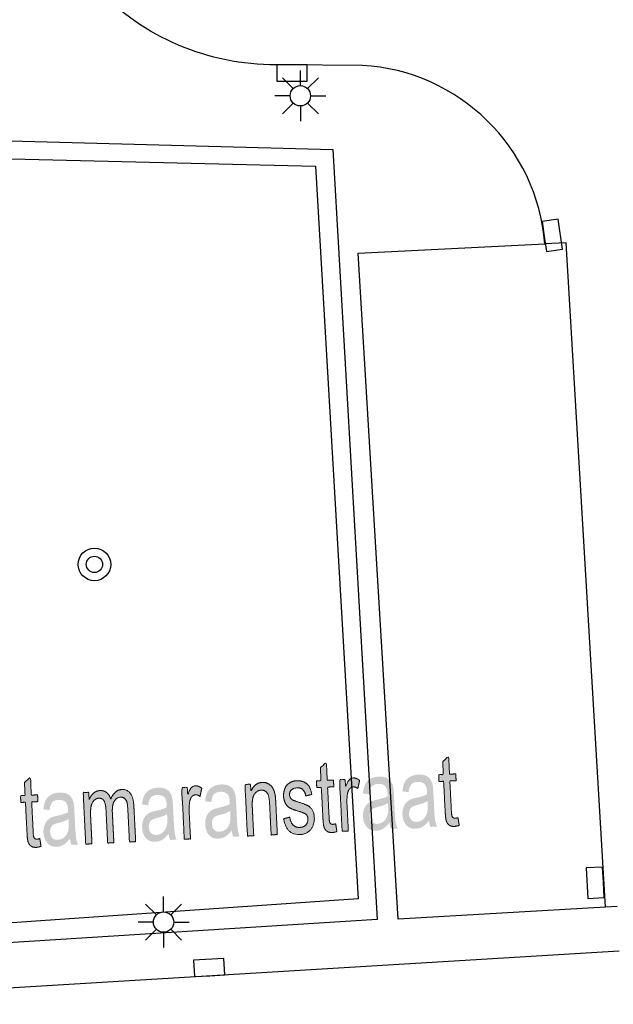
# Model space of a CAD drawing. Header units: metres. Extents: x 134521 to 134907, y 396000 to 396359.
# Tile 92 of 135: x 134776 to 134790, y 396185 to 396209. Entities that reach past the tile are written whole.
import ezdxf

# ---------------------------------------------------------------- set-up
doc = ezdxf.new("R2010")
doc.units = ezdxf.units.M
doc.header["$MEASUREMENT"] = 0

msp = doc.modelspace()

# ---------------------------------------------------------------- hatches: boundary and pattern name
at = {"linetype": 'Continuous', "lineweight": 0, "extrusion": (0, 0, -1)}
h = msp.add_hatch(color=251, dxfattribs=at)
edge = h.paths.add_edge_path()
edge.add_line((-134783.587, 396189.362), (-134783.618, 396189.173))
edge.add_spline(control_points=[(-134783.618, 396189.173), (-134783.555, 396189.151), (-134783.504, 396189.148), (-134783.42, 396189.144), (-134783.373, 396189.179), (-134783.325, 396189.214), (-134783.303, 396189.273), (-134783.281, 396189.332), (-134783.272, 396189.526)], knot_values=[0, 0, 0, 0.25, 0.25, 0.5, 0.5, 0.75, 0.75, 1, 1, 1], degree=2, periodic=0)
edge.add_line((-134783.272, 396189.526), (-134783.235, 396190.255))
edge.add_line((-134783.235, 396190.255), (-134783.122, 396190.25))
edge.add_line((-134783.122, 396190.25), (-134783.113, 396190.416))
edge.add_line((-134783.113, 396190.416), (-134783.227, 396190.422))
edge.add_line((-134783.227, 396190.422), (-134783.211, 396190.735))
edge.add_line((-134783.211, 396190.735), (-134783.358, 396190.872))
edge.add_line((-134783.358, 396190.872), (-134783.38, 396190.43))
edge.add_line((-134783.38, 396190.43), (-134783.533, 396190.437))
edge.add_line((-134783.533, 396190.437), (-134783.541, 396190.271))
edge.add_line((-134783.541, 396190.271), (-134783.388, 396190.263))
edge.add_line((-134783.388, 396190.263), (-134783.425, 396189.521))
edge.add_spline(control_points=[(-134783.425, 396189.521), (-134783.43, 396189.429), (-134783.439, 396189.403), (-134783.449, 396189.377), (-134783.468, 396189.362), (-134783.487, 396189.348), (-134783.521, 396189.349), (-134783.546, 396189.351), (-134783.587, 396189.362)], knot_values=[0, 0, 0, 0.25, 0.25, 0.5, 0.5, 0.75, 0.75, 1, 1, 1], degree=2, periodic=0)
h = msp.add_hatch(color=251, dxfattribs=at)
edge = h.paths.add_edge_path()
edge.add_line((-134786.591, 396189.512), (-134786.622, 396189.323))
edge.add_spline(control_points=[(-134786.622, 396189.323), (-134786.559, 396189.301), (-134786.508, 396189.299), (-134786.424, 396189.294), (-134786.377, 396189.329), (-134786.329, 396189.364), (-134786.307, 396189.423), (-134786.285, 396189.483), (-134786.276, 396189.676)], knot_values=[0, 0, 0, 0.25, 0.25, 0.5, 0.5, 0.75, 0.75, 1, 1, 1], degree=2, periodic=0)
edge.add_line((-134786.276, 396189.676), (-134786.239, 396190.406))
edge.add_line((-134786.239, 396190.406), (-134786.126, 396190.4))
edge.add_line((-134786.126, 396190.4), (-134786.118, 396190.567))
edge.add_line((-134786.118, 396190.567), (-134786.231, 396190.572))
edge.add_line((-134786.231, 396190.572), (-134786.215, 396190.886))
edge.add_line((-134786.215, 396190.886), (-134786.362, 396191.022))
edge.add_line((-134786.362, 396191.022), (-134786.384, 396190.58))
edge.add_line((-134786.384, 396190.58), (-134786.537, 396190.588))
edge.add_line((-134786.537, 396190.588), (-134786.546, 396190.421))
edge.add_line((-134786.546, 396190.421), (-134786.392, 396190.413))
edge.add_line((-134786.392, 396190.413), (-134786.429, 396189.671))
edge.add_spline(control_points=[(-134786.429, 396189.671), (-134786.434, 396189.579), (-134786.443, 396189.553), (-134786.453, 396189.527), (-134786.472, 396189.513), (-134786.491, 396189.498), (-134786.525, 396189.5), (-134786.55, 396189.501), (-134786.591, 396189.512)], knot_values=[0, 0, 0, 0.25, 0.25, 0.5, 0.5, 0.75, 0.75, 1, 1, 1], degree=2, periodic=0)
h = msp.add_hatch(color=251, dxfattribs=at)
edge = h.paths.add_edge_path()
edge.add_spline(control_points=[(-134785.879, 396189.441), (-134785.799, 396189.336), (-134785.722, 396189.29), (-134785.645, 396189.245), (-134785.555, 396189.24), (-134785.406, 396189.233), (-134785.321, 396189.331), (-134785.236, 396189.428), (-134785.228, 396189.587), (-134785.223, 396189.68), (-134785.25, 396189.758), (-134785.276, 396189.836), (-134785.323, 396189.885), (-134785.369, 396189.934), (-134785.429, 396189.961), (-134785.474, 396189.98), (-134785.564, 396190), (-134785.748, 396190.04), (-134785.834, 396190.088), (-134785.832, 396190.132), (-134785.832, 396190.144), (-134785.825, 396190.275), (-134785.779, 396190.327), (-134785.717, 396190.397), (-134785.601, 396190.391), (-134785.493, 396190.386), (-134785.444, 396190.33), (-134785.396, 396190.274), (-134785.378, 396190.138)], knot_values=[0, 0, 0, 0.071429, 0.071429, 0.142857, 0.142857, 0.214286, 0.214286, 0.285714, 0.285714, 0.357143, 0.357143, 0.428571, 0.428571, 0.5, 0.5, 0.571429, 0.571429, 0.642857, 0.642857, 0.714286, 0.714286, 0.785714, 0.785714, 0.857143, 0.857143, 0.928571, 0.928571, 1, 1, 1], degree=2, periodic=0)
edge.add_line((-134785.378, 396190.138), (-134785.226, 396190.159))
edge.add_spline(control_points=[(-134785.226, 396190.159), (-134785.24, 396190.295), (-134785.282, 396190.38), (-134785.325, 396190.465), (-134785.411, 396190.514), (-134785.498, 396190.564), (-134785.614, 396190.569), (-134785.73, 396190.575), (-134785.804, 396190.541), (-134785.878, 396190.506), (-134785.915, 396190.45), (-134785.952, 396190.394), (-134785.97, 396190.306), (-134785.981, 396190.252), (-134785.988, 396190.109)], knot_values=[0, 0, 0, 0.142857, 0.142857, 0.285714, 0.285714, 0.428571, 0.428571, 0.571429, 0.571429, 0.714286, 0.714286, 0.857143, 0.857143, 1, 1, 1], degree=2, periodic=0)
edge.add_line((-134785.988, 396190.109), (-134786.002, 396189.823))
edge.add_spline(control_points=[(-134786.002, 396189.823), (-134786.017, 396189.524), (-134786.031, 396189.445), (-134786.045, 396189.366), (-134786.077, 396189.294)], knot_values=[0, 0, 0, 0.5, 0.5, 1, 1, 1], degree=2, periodic=0)
edge.add_line((-134786.077, 396189.294), (-134785.917, 396189.286))
edge.add_spline(control_points=[(-134785.917, 396189.286), (-134785.89, 396189.352), (-134785.879, 396189.441)], knot_values=[0, 0, 0, 1, 1, 1], degree=2, periodic=0)
edge = h.paths.add_edge_path(flags=16)
edge.add_spline(control_points=[(-134785.843, 396189.92), (-134785.762, 396189.868), (-134785.596, 396189.826), (-134785.503, 396189.802), (-134785.465, 396189.777), (-134785.427, 396189.751), (-134785.407, 396189.704), (-134785.388, 396189.657), (-134785.391, 396189.601), (-134785.396, 396189.515), (-134785.445, 396189.46), (-134785.494, 396189.406), (-134785.583, 396189.41), (-134785.672, 396189.414), (-134785.738, 396189.472), (-134785.804, 396189.53), (-134785.832, 396189.625), (-134785.853, 396189.699), (-134785.846, 396189.841)], knot_values=[0, 0, 0, 0.111111, 0.111111, 0.222222, 0.222222, 0.333333, 0.333333, 0.444444, 0.444444, 0.555556, 0.555556, 0.666667, 0.666667, 0.777778, 0.777778, 0.888889, 0.888889, 1, 1, 1], degree=2, periodic=0)
edge.add_line((-134785.846, 396189.841), (-134785.843, 396189.92))
h = msp.add_hatch(color=251, dxfattribs=at)
edge = h.paths.add_edge_path()
edge.add_line((-134776.318, 396188.998), (-134776.349, 396188.809))
edge.add_spline(control_points=[(-134776.349, 396188.809), (-134776.286, 396188.787), (-134776.235, 396188.784), (-134776.151, 396188.78), (-134776.104, 396188.815), (-134776.056, 396188.85), (-134776.034, 396188.909), (-134776.012, 396188.968), (-134776.003, 396189.162)], knot_values=[0, 0, 0, 0.25, 0.25, 0.5, 0.5, 0.75, 0.75, 1, 1, 1], degree=2, periodic=0)
edge.add_line((-134776.003, 396189.162), (-134775.966, 396189.892))
edge.add_line((-134775.966, 396189.892), (-134775.853, 396189.886))
edge.add_line((-134775.853, 396189.886), (-134775.845, 396190.052))
edge.add_line((-134775.845, 396190.052), (-134775.958, 396190.058))
edge.add_line((-134775.958, 396190.058), (-134775.942, 396190.372))
edge.add_line((-134775.942, 396190.372), (-134776.089, 396190.508))
edge.add_line((-134776.089, 396190.508), (-134776.111, 396190.066))
edge.add_line((-134776.111, 396190.066), (-134776.264, 396190.073))
edge.add_line((-134776.264, 396190.073), (-134776.273, 396189.907))
edge.add_line((-134776.273, 396189.907), (-134776.119, 396189.899))
edge.add_line((-134776.119, 396189.899), (-134776.156, 396189.157))
edge.add_spline(control_points=[(-134776.156, 396189.157), (-134776.161, 396189.065), (-134776.17, 396189.039), (-134776.18, 396189.013), (-134776.199, 396188.999), (-134776.218, 396188.984), (-134776.252, 396188.986), (-134776.277, 396188.987), (-134776.318, 396188.998)], knot_values=[0, 0, 0, 0.25, 0.25, 0.5, 0.5, 0.75, 0.75, 1, 1, 1], degree=2, periodic=0)
h = msp.add_hatch(color=251, dxfattribs=at)
edge = h.paths.add_edge_path()
edge.add_spline(control_points=[(-134781.033, 396189.198), (-134780.952, 396189.093), (-134780.876, 396189.048), (-134780.799, 396189.002), (-134780.709, 396188.998), (-134780.56, 396188.99), (-134780.475, 396189.088), (-134780.39, 396189.186), (-134780.382, 396189.344), (-134780.377, 396189.437), (-134780.403, 396189.516), (-134780.43, 396189.594), (-134780.476, 396189.643), (-134780.523, 396189.692), (-134780.583, 396189.719), (-134780.627, 396189.737), (-134780.718, 396189.758), (-134780.902, 396189.798), (-134780.987, 396189.845), (-134780.986, 396189.889), (-134780.985, 396189.901), (-134780.979, 396190.033), (-134780.933, 396190.084), (-134780.87, 396190.154), (-134780.755, 396190.149), (-134780.647, 396190.143), (-134780.598, 396190.087), (-134780.549, 396190.032), (-134780.531, 396189.896)], knot_values=[0, 0, 0, 0.071429, 0.071429, 0.142857, 0.142857, 0.214286, 0.214286, 0.285714, 0.285714, 0.357143, 0.357143, 0.428571, 0.428571, 0.5, 0.5, 0.571429, 0.571429, 0.642857, 0.642857, 0.714286, 0.714286, 0.785714, 0.785714, 0.857143, 0.857143, 0.928571, 0.928571, 1, 1, 1], degree=2, periodic=0)
edge.add_line((-134780.531, 396189.896), (-134780.38, 396189.916))
edge.add_spline(control_points=[(-134780.38, 396189.916), (-134780.393, 396190.052), (-134780.436, 396190.137), (-134780.479, 396190.223), (-134780.565, 396190.272), (-134780.651, 396190.321), (-134780.768, 396190.327), (-134780.884, 396190.333), (-134780.958, 396190.298), (-134781.032, 396190.264), (-134781.069, 396190.207), (-134781.106, 396190.151), (-134781.124, 396190.064), (-134781.134, 396190.009), (-134781.142, 396189.866)], knot_values=[0, 0, 0, 0.142857, 0.142857, 0.285714, 0.285714, 0.428571, 0.428571, 0.571429, 0.571429, 0.714286, 0.714286, 0.857143, 0.857143, 1, 1, 1], degree=2, periodic=0)
edge.add_line((-134781.142, 396189.866), (-134781.156, 396189.58))
edge.add_spline(control_points=[(-134781.156, 396189.58), (-134781.171, 396189.281), (-134781.185, 396189.202), (-134781.198, 396189.123), (-134781.231, 396189.052)], knot_values=[0, 0, 0, 0.5, 0.5, 1, 1, 1], degree=2, periodic=0)
edge.add_line((-134781.231, 396189.052), (-134781.071, 396189.044))
edge.add_spline(control_points=[(-134781.071, 396189.044), (-134781.044, 396189.109), (-134781.033, 396189.198)], knot_values=[0, 0, 0, 1, 1, 1], degree=2, periodic=0)
edge = h.paths.add_edge_path(flags=16)
edge.add_spline(control_points=[(-134780.996, 396189.677), (-134780.915, 396189.625), (-134780.75, 396189.584), (-134780.656, 396189.56), (-134780.618, 396189.534), (-134780.58, 396189.508), (-134780.561, 396189.461), (-134780.542, 396189.414), (-134780.545, 396189.358), (-134780.549, 396189.273), (-134780.599, 396189.218), (-134780.648, 396189.163), (-134780.737, 396189.167), (-134780.826, 396189.172), (-134780.892, 396189.23), (-134780.958, 396189.287), (-134780.986, 396189.383), (-134781.007, 396189.457), (-134781, 396189.599)], knot_values=[0, 0, 0, 0.111111, 0.111111, 0.222222, 0.222222, 0.333333, 0.333333, 0.444444, 0.444444, 0.555556, 0.555556, 0.666667, 0.666667, 0.777778, 0.777778, 0.888889, 0.888889, 1, 1, 1], degree=2, periodic=0)
edge.add_line((-134781, 396189.599), (-134780.996, 396189.677))
h = msp.add_hatch(color=251, dxfattribs=at)
edge = h.paths.add_edge_path()
edge.add_line((-134781.42, 396189.061), (-134781.357, 396190.328))
edge.add_line((-134781.357, 396190.328), (-134781.495, 396190.335))
edge.add_line((-134781.495, 396190.335), (-134781.504, 396190.155))
edge.add_spline(control_points=[(-134781.504, 396190.155), (-134781.593, 396190.368), (-134781.781, 396190.378), (-134781.863, 396190.382), (-134781.933, 396190.344), (-134782.004, 396190.306), (-134782.041, 396190.241), (-134782.079, 396190.176), (-134782.097, 396190.085), (-134782.109, 396190.026), (-134782.116, 396189.877)], knot_values=[0, 0, 0, 0.2, 0.2, 0.4, 0.4, 0.6, 0.6, 0.8, 0.8, 1, 1, 1], degree=2, periodic=0)
edge.add_line((-134782.116, 396189.877), (-134782.155, 396189.098))
edge.add_line((-134782.155, 396189.098), (-134782.002, 396189.09))
edge.add_line((-134782.002, 396189.09), (-134781.963, 396189.86))
edge.add_spline(control_points=[(-134781.963, 396189.86), (-134781.957, 396189.991), (-134781.936, 396190.056), (-134781.914, 396190.12), (-134781.867, 396190.156), (-134781.819, 396190.193), (-134781.758, 396190.189), (-134781.66, 396190.185), (-134781.593, 396190.094), (-134781.527, 396190.003), (-134781.539, 396189.76)], knot_values=[0, 0, 0, 0.2, 0.2, 0.4, 0.4, 0.6, 0.6, 0.8, 0.8, 1, 1, 1], degree=2, periodic=0)
edge.add_line((-134781.539, 396189.76), (-134781.574, 396189.069))
edge.add_line((-134781.574, 396189.069), (-134781.42, 396189.061))
h = msp.add_hatch(color=251, dxfattribs=at)
edge = h.paths.add_edge_path()
edge.add_line((-134782.309, 396189.485), (-134782.459, 396189.526))
edge.add_spline(control_points=[(-134782.459, 396189.526), (-134782.478, 396189.399), (-134782.54, 396189.334), (-134782.602, 396189.269), (-134782.707, 396189.274), (-134782.813, 396189.279), (-134782.861, 396189.342), (-134782.909, 396189.405), (-134782.905, 396189.486), (-134782.902, 396189.559), (-134782.854, 396189.599), (-134782.821, 396189.626), (-134782.694, 396189.664), (-134782.522, 396189.715), (-134782.454, 396189.755), (-134782.387, 396189.795), (-134782.349, 396189.87), (-134782.312, 396189.946), (-134782.307, 396190.038), (-134782.303, 396190.123), (-134782.327, 396190.196), (-134782.351, 396190.27), (-134782.397, 396190.32), (-134782.431, 396190.359), (-134782.491, 396190.387), (-134782.552, 396190.416), (-134782.623, 396190.42), (-134782.729, 396190.425), (-134782.812, 396190.386), (-134782.895, 396190.347), (-134782.937, 396190.276), (-134782.979, 396190.204), (-134783, 396190.082)], knot_values=[0, 0, 0, 0.0625, 0.0625, 0.125, 0.125, 0.1875, 0.1875, 0.25, 0.25, 0.3125, 0.3125, 0.375, 0.375, 0.4375, 0.4375, 0.5, 0.5, 0.5625, 0.5625, 0.625, 0.625, 0.6875, 0.6875, 0.75, 0.75, 0.8125, 0.8125, 0.875, 0.875, 0.9375, 0.9375, 1, 1, 1], degree=2, periodic=0)
edge.add_line((-134783, 396190.082), (-134782.851, 396190.046))
edge.add_spline(control_points=[(-134782.851, 396190.046), (-134782.835, 396190.144), (-134782.784, 396190.196), (-134782.732, 396190.249), (-134782.642, 396190.244), (-134782.537, 396190.239), (-134782.494, 396190.188), (-134782.451, 396190.137), (-134782.454, 396190.071), (-134782.457, 396190.029), (-134782.477, 396189.997), (-134782.497, 396189.963), (-134782.539, 396189.942), (-134782.562, 396189.931), (-134782.677, 396189.894), (-134782.843, 396189.841), (-134782.909, 396189.806), (-134782.976, 396189.77), (-134783.016, 396189.698), (-134783.057, 396189.626), (-134783.062, 396189.517), (-134783.068, 396189.41), (-134783.027, 396189.313), (-134782.987, 396189.216), (-134782.906, 396189.16), (-134782.824, 396189.104), (-134782.717, 396189.098), (-134782.54, 396189.089), (-134782.443, 396189.187), (-134782.345, 396189.285), (-134782.309, 396189.485)], knot_values=[0, 0, 0, 0.066667, 0.066667, 0.133333, 0.133333, 0.2, 0.2, 0.266667, 0.266667, 0.333333, 0.333333, 0.4, 0.4, 0.466667, 0.466667, 0.533333, 0.533333, 0.6, 0.6, 0.666667, 0.666667, 0.733333, 0.733333, 0.8, 0.8, 0.866667, 0.866667, 0.933333, 0.933333, 1, 1, 1], degree=2, periodic=0)
h = msp.add_hatch(color=251, dxfattribs=at)
edge = h.paths.add_edge_path()
edge.add_line((-134783.745, 396189.178), (-134783.682, 396190.445))
edge.add_line((-134783.682, 396190.445), (-134783.82, 396190.452))
edge.add_line((-134783.82, 396190.452), (-134783.829, 396190.26))
edge.add_spline(control_points=[(-134783.829, 396190.26), (-134783.875, 396190.397), (-134783.918, 396190.442), (-134783.96, 396190.487), (-134784.014, 396190.489), (-134784.091, 396190.493), (-134784.175, 396190.429)], knot_values=[0, 0, 0, 0.333333, 0.333333, 0.666667, 0.666667, 1, 1, 1], degree=2, periodic=0)
edge.add_line((-134784.175, 396190.429), (-134784.131, 396190.227))
edge.add_spline(control_points=[(-134784.131, 396190.227), (-134784.073, 396190.271), (-134784.017, 396190.268), (-134783.967, 396190.265), (-134783.929, 396190.221), (-134783.891, 396190.177), (-134783.878, 396190.101), (-134783.858, 396189.985), (-134783.865, 396189.849)], knot_values=[0, 0, 0, 0.25, 0.25, 0.5, 0.5, 0.75, 0.75, 1, 1, 1], degree=2, periodic=0)
edge.add_line((-134783.865, 396189.849), (-134783.898, 396189.185))
edge.add_line((-134783.898, 396189.185), (-134783.745, 396189.178))
h = msp.add_hatch(color=251, dxfattribs=at)
edge = h.paths.add_edge_path()
edge.add_spline(control_points=[(-134784.909, 396189.392), (-134784.829, 396189.287), (-134784.752, 396189.242), (-134784.676, 396189.196), (-134784.585, 396189.192), (-134784.436, 396189.184), (-134784.351, 396189.282), (-134784.266, 396189.38), (-134784.258, 396189.538), (-134784.254, 396189.631), (-134784.28, 396189.71), (-134784.306, 396189.788), (-134784.353, 396189.837), (-134784.4, 396189.886), (-134784.46, 396189.913), (-134784.504, 396189.931), (-134784.594, 396189.952), (-134784.778, 396189.992), (-134784.864, 396190.039), (-134784.863, 396190.083), (-134784.862, 396190.095), (-134784.855, 396190.227), (-134784.809, 396190.278), (-134784.747, 396190.348), (-134784.631, 396190.343), (-134784.524, 396190.337), (-134784.475, 396190.282), (-134784.426, 396190.226), (-134784.408, 396190.09)], knot_values=[0, 0, 0, 0.071429, 0.071429, 0.142857, 0.142857, 0.214286, 0.214286, 0.285714, 0.285714, 0.357143, 0.357143, 0.428571, 0.428571, 0.5, 0.5, 0.571429, 0.571429, 0.642857, 0.642857, 0.714286, 0.714286, 0.785714, 0.785714, 0.857143, 0.857143, 0.928571, 0.928571, 1, 1, 1], degree=2, periodic=0)
edge.add_line((-134784.408, 396190.09), (-134784.256, 396190.11))
edge.add_spline(control_points=[(-134784.256, 396190.11), (-134784.27, 396190.246), (-134784.313, 396190.331), (-134784.355, 396190.417), (-134784.442, 396190.466), (-134784.528, 396190.515), (-134784.644, 396190.521), (-134784.76, 396190.527), (-134784.834, 396190.492), (-134784.909, 396190.458), (-134784.946, 396190.401), (-134784.983, 396190.345), (-134785.001, 396190.258), (-134785.011, 396190.203), (-134785.018, 396190.06)], knot_values=[0, 0, 0, 0.142857, 0.142857, 0.285714, 0.285714, 0.428571, 0.428571, 0.571429, 0.571429, 0.714286, 0.714286, 0.857143, 0.857143, 1, 1, 1], degree=2, periodic=0)
edge.add_line((-134785.018, 396190.06), (-134785.033, 396189.774))
edge.add_spline(control_points=[(-134785.033, 396189.774), (-134785.047, 396189.475), (-134785.061, 396189.396), (-134785.075, 396189.317), (-134785.108, 396189.246)], knot_values=[0, 0, 0, 0.5, 0.5, 1, 1, 1], degree=2, periodic=0)
edge.add_line((-134785.108, 396189.246), (-134784.948, 396189.238))
edge.add_spline(control_points=[(-134784.948, 396189.238), (-134784.921, 396189.303), (-134784.909, 396189.392)], knot_values=[0, 0, 0, 1, 1, 1], degree=2, periodic=0)
edge = h.paths.add_edge_path(flags=16)
edge.add_spline(control_points=[(-134784.873, 396189.871), (-134784.792, 396189.819), (-134784.627, 396189.778), (-134784.533, 396189.754), (-134784.495, 396189.728), (-134784.457, 396189.702), (-134784.438, 396189.655), (-134784.419, 396189.608), (-134784.422, 396189.552), (-134784.426, 396189.467), (-134784.475, 396189.412), (-134784.524, 396189.357), (-134784.614, 396189.361), (-134784.702, 396189.366), (-134784.768, 396189.424), (-134784.835, 396189.481), (-134784.862, 396189.577), (-134784.883, 396189.651), (-134784.876, 396189.793)], knot_values=[0, 0, 0, 0.111111, 0.111111, 0.222222, 0.222222, 0.333333, 0.333333, 0.444444, 0.444444, 0.555556, 0.555556, 0.666667, 0.666667, 0.777778, 0.777778, 0.888889, 0.888889, 1, 1, 1], degree=2, periodic=0)
edge.add_line((-134784.876, 396189.793), (-134784.873, 396189.871))
h = msp.add_hatch(color=251, dxfattribs=at)
edge = h.paths.add_edge_path()
edge.add_spline(control_points=[(-134777.06, 396188.999), (-134776.98, 396188.894), (-134776.903, 396188.849), (-134776.826, 396188.803), (-134776.736, 396188.799), (-134776.587, 396188.791), (-134776.502, 396188.889), (-134776.417, 396188.987), (-134776.409, 396189.145), (-134776.404, 396189.238), (-134776.431, 396189.317), (-134776.457, 396189.395), (-134776.504, 396189.444), (-134776.55, 396189.493), (-134776.61, 396189.52), (-134776.655, 396189.539), (-134776.745, 396189.559), (-134776.929, 396189.599), (-134777.015, 396189.646), (-134777.013, 396189.69), (-134777.013, 396189.702), (-134777.006, 396189.834), (-134776.96, 396189.886), (-134776.898, 396189.956), (-134776.782, 396189.95), (-134776.674, 396189.944), (-134776.625, 396189.889), (-134776.577, 396189.833), (-134776.559, 396189.697)], knot_values=[0, 0, 0, 0.071429, 0.071429, 0.142857, 0.142857, 0.214286, 0.214286, 0.285714, 0.285714, 0.357143, 0.357143, 0.428571, 0.428571, 0.5, 0.5, 0.571429, 0.571429, 0.642857, 0.642857, 0.714286, 0.714286, 0.785714, 0.785714, 0.857143, 0.857143, 0.928571, 0.928571, 1, 1, 1], degree=2, periodic=0)
edge.add_line((-134776.559, 396189.697), (-134776.407, 396189.717))
edge.add_spline(control_points=[(-134776.407, 396189.717), (-134776.421, 396189.853), (-134776.463, 396189.938), (-134776.506, 396190.024), (-134776.592, 396190.073), (-134776.679, 396190.122), (-134776.795, 396190.128), (-134776.911, 396190.134), (-134776.985, 396190.099), (-134777.059, 396190.065), (-134777.096, 396190.009), (-134777.133, 396189.952), (-134777.151, 396189.865), (-134777.162, 396189.81), (-134777.169, 396189.667)], knot_values=[0, 0, 0, 0.142857, 0.142857, 0.285714, 0.285714, 0.428571, 0.428571, 0.571429, 0.571429, 0.714286, 0.714286, 0.857143, 0.857143, 1, 1, 1], degree=2, periodic=0)
edge.add_line((-134777.169, 396189.667), (-134777.183, 396189.381))
edge.add_spline(control_points=[(-134777.183, 396189.381), (-134777.198, 396189.082), (-134777.212, 396189.003), (-134777.226, 396188.924), (-134777.258, 396188.853)], knot_values=[0, 0, 0, 0.5, 0.5, 1, 1, 1], degree=2, periodic=0)
edge.add_line((-134777.258, 396188.853), (-134777.098, 396188.845))
edge.add_spline(control_points=[(-134777.098, 396188.845), (-134777.071, 396188.911), (-134777.06, 396188.999)], knot_values=[0, 0, 0, 1, 1, 1], degree=2, periodic=0)
edge = h.paths.add_edge_path(flags=16)
edge.add_spline(control_points=[(-134777.024, 396189.478), (-134776.943, 396189.427), (-134776.777, 396189.385), (-134776.684, 396189.361), (-134776.646, 396189.335), (-134776.608, 396189.309), (-134776.588, 396189.263), (-134776.569, 396189.216), (-134776.572, 396189.16), (-134776.577, 396189.074), (-134776.626, 396189.019), (-134776.675, 396188.964), (-134776.764, 396188.969), (-134776.853, 396188.973), (-134776.919, 396189.031), (-134776.985, 396189.088), (-134777.013, 396189.184), (-134777.034, 396189.258), (-134777.027, 396189.4)], knot_values=[0, 0, 0, 0.111111, 0.111111, 0.222222, 0.222222, 0.333333, 0.333333, 0.444444, 0.444444, 0.555556, 0.555556, 0.666667, 0.666667, 0.777778, 0.777778, 0.888889, 0.888889, 1, 1, 1], degree=2, periodic=0)
edge.add_line((-134777.027, 396189.4), (-134777.024, 396189.478))
h = msp.add_hatch(color=251, dxfattribs=at)
edge = h.paths.add_edge_path()
edge.add_line((-134777.447, 396188.863), (-134777.384, 396190.129))
edge.add_line((-134777.384, 396190.129), (-134777.521, 396190.136))
edge.add_line((-134777.521, 396190.136), (-134777.53, 396189.958))
edge.add_spline(control_points=[(-134777.53, 396189.958), (-134777.568, 396190.053), (-134777.636, 396190.113), (-134777.704, 396190.173), (-134777.794, 396190.178), (-134777.895, 396190.183), (-134777.962, 396190.128), (-134778.029, 396190.072), (-134778.061, 396189.969), (-134778.157, 396190.196), (-134778.329, 396190.205), (-134778.464, 396190.212), (-134778.542, 396190.111), (-134778.62, 396190.01), (-134778.63, 396189.793)], knot_values=[0, 0, 0, 0.142857, 0.142857, 0.285714, 0.285714, 0.428571, 0.428571, 0.571429, 0.571429, 0.714286, 0.714286, 0.857143, 0.857143, 1, 1, 1], degree=2, periodic=0)
edge.add_line((-134778.63, 396189.793), (-134778.674, 396188.924))
edge.add_line((-134778.674, 396188.924), (-134778.521, 396188.916))
edge.add_line((-134778.521, 396188.916), (-134778.481, 396189.714))
edge.add_spline(control_points=[(-134778.481, 396189.714), (-134778.474, 396189.842), (-134778.457, 396189.898), (-134778.439, 396189.954), (-134778.398, 396189.987), (-134778.357, 396190.019), (-134778.304, 396190.017), (-134778.209, 396190.012), (-134778.15, 396189.92), (-134778.092, 396189.828), (-134778.101, 396189.632)], knot_values=[0, 0, 0, 0.2, 0.2, 0.4, 0.4, 0.6, 0.6, 0.8, 0.8, 1, 1, 1], degree=2, periodic=0)
edge.add_line((-134778.101, 396189.632), (-134778.138, 396188.897))
edge.add_line((-134778.138, 396188.897), (-134777.985, 396188.889))
edge.add_line((-134777.985, 396188.889), (-134777.944, 396189.712))
edge.add_spline(control_points=[(-134777.944, 396189.712), (-134777.937, 396189.855), (-134777.896, 396189.924), (-134777.855, 396189.994), (-134777.769, 396189.99), (-134777.705, 396189.987), (-134777.652, 396189.936), (-134777.599, 396189.886), (-134777.579, 396189.793), (-134777.559, 396189.7), (-134777.568, 396189.527)], knot_values=[0, 0, 0, 0.2, 0.2, 0.4, 0.4, 0.6, 0.6, 0.8, 0.8, 1, 1, 1], degree=2, periodic=0)
edge.add_line((-134777.568, 396189.527), (-134777.601, 396188.87))
edge.add_line((-134777.601, 396188.87), (-134777.447, 396188.863))
h = msp.add_hatch(color=251, dxfattribs=at)
edge = h.paths.add_edge_path()
edge.add_spline(control_points=[(-134779.483, 396189.121), (-134779.402, 396189.016), (-134779.326, 396188.97), (-134779.249, 396188.925), (-134779.159, 396188.92), (-134779.01, 396188.913), (-134778.925, 396189.011), (-134778.839, 396189.108), (-134778.832, 396189.267), (-134778.827, 396189.36), (-134778.853, 396189.438), (-134778.88, 396189.516), (-134778.926, 396189.565), (-134778.973, 396189.614), (-134779.033, 396189.641), (-134779.077, 396189.66), (-134779.168, 396189.68), (-134779.352, 396189.72), (-134779.437, 396189.767), (-134779.436, 396189.812), (-134779.435, 396189.824), (-134779.429, 396189.955), (-134779.383, 396190.007), (-134779.32, 396190.077), (-134779.205, 396190.071), (-134779.097, 396190.066), (-134779.048, 396190.01), (-134778.999, 396189.954), (-134778.981, 396189.818)], knot_values=[0, 0, 0, 0.071429, 0.071429, 0.142857, 0.142857, 0.214286, 0.214286, 0.285714, 0.285714, 0.357143, 0.357143, 0.428571, 0.428571, 0.5, 0.5, 0.571429, 0.571429, 0.642857, 0.642857, 0.714286, 0.714286, 0.785714, 0.785714, 0.857143, 0.857143, 0.928571, 0.928571, 1, 1, 1], degree=2, periodic=0)
edge.add_line((-134778.981, 396189.818), (-134778.83, 396189.839))
edge.add_spline(control_points=[(-134778.83, 396189.839), (-134778.843, 396189.974), (-134778.886, 396190.06), (-134778.929, 396190.145), (-134779.015, 396190.194), (-134779.101, 396190.243), (-134779.218, 396190.249), (-134779.334, 396190.255), (-134779.408, 396190.221), (-134779.482, 396190.186), (-134779.519, 396190.13), (-134779.556, 396190.074), (-134779.574, 396189.986), (-134779.584, 396189.932), (-134779.591, 396189.789)], knot_values=[0, 0, 0, 0.142857, 0.142857, 0.285714, 0.285714, 0.428571, 0.428571, 0.571429, 0.571429, 0.714286, 0.714286, 0.857143, 0.857143, 1, 1, 1], degree=2, periodic=0)
edge.add_line((-134779.591, 396189.789), (-134779.606, 396189.503))
edge.add_spline(control_points=[(-134779.606, 396189.503), (-134779.621, 396189.204), (-134779.635, 396189.125), (-134779.648, 396189.046), (-134779.681, 396188.974)], knot_values=[0, 0, 0, 0.5, 0.5, 1, 1, 1], degree=2, periodic=0)
edge.add_line((-134779.681, 396188.974), (-134779.521, 396188.966))
edge.add_spline(control_points=[(-134779.521, 396188.966), (-134779.494, 396189.032), (-134779.483, 396189.121)], knot_values=[0, 0, 0, 1, 1, 1], degree=2, periodic=0)
edge = h.paths.add_edge_path(flags=16)
edge.add_spline(control_points=[(-134779.446, 396189.6), (-134779.365, 396189.548), (-134779.2, 396189.506), (-134779.106, 396189.482), (-134779.068, 396189.456), (-134779.03, 396189.431), (-134779.011, 396189.384), (-134778.992, 396189.337), (-134778.995, 396189.281), (-134778.999, 396189.195), (-134779.048, 396189.14), (-134779.098, 396189.085), (-134779.187, 396189.09), (-134779.276, 396189.094), (-134779.342, 396189.152), (-134779.408, 396189.21), (-134779.436, 396189.305), (-134779.457, 396189.379), (-134779.449, 396189.521)], knot_values=[0, 0, 0, 0.111111, 0.111111, 0.222222, 0.222222, 0.333333, 0.333333, 0.444444, 0.444444, 0.555556, 0.555556, 0.666667, 0.666667, 0.777778, 0.777778, 0.888889, 0.888889, 1, 1, 1], degree=2, periodic=0)
edge.add_line((-134779.449, 396189.521), (-134779.446, 396189.6))
h = msp.add_hatch(color=251, dxfattribs=at)
edge = h.paths.add_edge_path()
edge.add_line((-134779.868, 396188.984), (-134779.805, 396190.251))
edge.add_line((-134779.805, 396190.251), (-134779.943, 396190.258))
edge.add_line((-134779.943, 396190.258), (-134779.953, 396190.066))
edge.add_spline(control_points=[(-134779.953, 396190.066), (-134779.999, 396190.203), (-134780.041, 396190.248), (-134780.084, 396190.293), (-134780.137, 396190.295), (-134780.215, 396190.299), (-134780.298, 396190.235)], knot_values=[0, 0, 0, 0.333333, 0.333333, 0.666667, 0.666667, 1, 1, 1], degree=2, periodic=0)
edge.add_line((-134780.298, 396190.235), (-134780.254, 396190.033))
edge.add_spline(control_points=[(-134780.254, 396190.033), (-134780.196, 396190.077), (-134780.14, 396190.074), (-134780.09, 396190.071), (-134780.052, 396190.027), (-134780.015, 396189.983), (-134780.001, 396189.907), (-134779.982, 396189.791), (-134779.988, 396189.655)], knot_values=[0, 0, 0, 0.25, 0.25, 0.5, 0.5, 0.75, 0.75, 1, 1, 1], degree=2, periodic=0)
edge.add_line((-134779.988, 396189.655), (-134780.022, 396188.991))
edge.add_line((-134780.022, 396188.991), (-134779.868, 396188.984))

# ---------------------------------------------------------------- linework, layer by layer
at = {"color": 251}
for p, q in [((134784.24, 396207.985), (134782.279, 396207.999)), ((134782.719, 396207.487), (134782.719, 396207.862)), ((134782.542, 396207.414), (134782.277, 396207.679)), ((134782.896, 396207.414), (134783.161, 396207.679)), ((134782.469, 396207.237), (134782.094, 396207.237)), ((134782.542, 396207.06), (134782.277, 396206.795)), ((134783.161, 396206.795), (134782.896, 396207.06)), ((134782.969, 396207.237), (134783.344, 396207.237)), ((134782.719, 396206.987), (134782.719, 396206.612)), ((134772.104, 396206.228), (134783.518, 396205.919)), ((134783.518, 396205.919), (134784.605, 396187.015)), ((134772.37, 396205.767), (134783.095, 396205.512)), ((134783.095, 396205.512), (134784.143, 396187.522)), ((134789.246, 396203.628), (134788.725, 396203.602)), ((134790.214, 396187.314), (134789.246, 396203.628)), ((134784.14, 396203.374), (134788.725, 396203.602)), ((134785.122, 396187.024), (134784.14, 396203.374)), ((134784.143, 396187.522), (134771.424, 396186.635)), ((134779.36, 396187.199), (134779.36, 396187.574)), ((134779.183, 396187.126), (134778.918, 396187.391)), ((134779.537, 396187.126), (134779.802, 396187.391)), ((134790.214, 396187.314), (134785.122, 396187.024)), ((134790.501, 396187.331), (134790.214, 396187.314)), ((134784.605, 396187.015), (134771.021, 396186.148)), ((134779.11, 396186.949), (134778.735, 396186.949)), ((134779.61, 396186.949), (134779.985, 396186.949)), ((134779.183, 396186.772), (134778.918, 396186.507)), ((134779.36, 396186.699), (134779.36, 396186.324)), ((134779.802, 396186.507), (134779.537, 396186.772)), ((134768.88, 396184.93), (134790.55, 396186.24))]:
    msp.add_line(p, q, dxfattribs=at)
at = {"color": 251, "flags": 128}
for points in [[(134782.514, 396207.596), (134782.889, 396207.596), (134782.889, 396207.996), (134782.139, 396207.996), (134782.139, 396207.596), (134782.514, 396207.596)], [(134788.712, 396203.783), (134788.765, 396203.412), (134789.161, 396203.468), (134789.056, 396204.21), (134788.659, 396204.154), (134788.712, 396203.783)], [(134790.164, 396187.927), (134790.143, 396188.301), (134789.744, 396188.279), (134789.785, 396187.531), (134790.185, 396187.553), (134790.164, 396187.927)], [(134780.493, 396185.633), (134780.867, 396185.656), (134780.843, 396186.055), (134780.095, 396186.01), (134780.119, 396185.61), (134780.493, 396185.633)]]:
    msp.add_lwpolyline(points, dxfattribs=at)
at = {"color": 251}
for centre, radius in [((134782.719, 396207.237), 0.25), ((134777.661, 396195.732), 0.4), ((134777.661, 396195.732), 0.2), ((134779.36, 396186.949), 0.25)]:
    msp.add_circle(centre, radius, dxfattribs=at)
at = {"color": 251, "extrusion": (0, 0, -1)}
msp.add_arc((-134782.115, 396214.1), 6.104, 268.4633, 1.1514, dxfattribs=at)
at = {"color": 251}
msp.add_arc((134783.97, 396203.222), 4.77, 4.5639, 86.7541, dxfattribs=at)
at = {"color": 251, "linetype": 'Continuous', "lineweight": 0}
for points, knots in [([(134783.587, 396189.362), (134783.603, 396189.267), (134783.618, 396189.173), (134783.555, 396189.151), (134783.504, 396189.148), (134783.42, 396189.144), (134783.373, 396189.179), (134783.325, 396189.214), (134783.303, 396189.273), (134783.281, 396189.332), (134783.272, 396189.526), (134783.253, 396189.891), (134783.235, 396190.255), (134783.178, 396190.253), (134783.122, 396190.25), (134783.118, 396190.333), (134783.113, 396190.416), (134783.17, 396190.419), (134783.227, 396190.422), (134783.219, 396190.579), (134783.211, 396190.735), (134783.284, 396190.804), (134783.358, 396190.872), (134783.369, 396190.651), (134783.38, 396190.43), (134783.457, 396190.433), (134783.533, 396190.437), (134783.537, 396190.354), (134783.541, 396190.271), (134783.465, 396190.267), (134783.388, 396190.263), (134783.407, 396189.892), (134783.425, 396189.521), (134783.43, 396189.429), (134783.439, 396189.403), (134783.449, 396189.377), (134783.468, 396189.362), (134783.487, 396189.348), (134783.521, 396189.349), (134783.546, 396189.351), (134783.587, 396189.362)], [0, 0, 0, 0.25, 0.25, 0.3125, 0.3125, 0.375, 0.375, 0.4375, 0.4375, 0.5, 0.5, 0.522727, 0.522727, 0.545455, 0.545455, 0.568182, 0.568182, 0.590909, 0.590909, 0.613636, 0.613636, 0.636364, 0.636364, 0.659091, 0.659091, 0.681818, 0.681818, 0.704545, 0.704545, 0.727273, 0.727273, 0.75, 0.75, 0.8125, 0.8125, 0.875, 0.875, 0.9375, 0.9375, 1, 1, 1]), ([(134786.591, 396189.512), (134786.607, 396189.418), (134786.622, 396189.323), (134786.559, 396189.301), (134786.508, 396189.299), (134786.424, 396189.294), (134786.377, 396189.329), (134786.329, 396189.364), (134786.307, 396189.423), (134786.285, 396189.483), (134786.276, 396189.676), (134786.257, 396190.041), (134786.239, 396190.406), (134786.182, 396190.403), (134786.126, 396190.4), (134786.122, 396190.483), (134786.118, 396190.567), (134786.174, 396190.569), (134786.231, 396190.572), (134786.223, 396190.729), (134786.215, 396190.886), (134786.288, 396190.954), (134786.362, 396191.022), (134786.373, 396190.801), (134786.384, 396190.58), (134786.461, 396190.584), (134786.537, 396190.588), (134786.541, 396190.504), (134786.546, 396190.421), (134786.469, 396190.417), (134786.392, 396190.413), (134786.411, 396190.042), (134786.429, 396189.671), (134786.434, 396189.579), (134786.443, 396189.553), (134786.453, 396189.527), (134786.472, 396189.513), (134786.491, 396189.498), (134786.525, 396189.5), (134786.55, 396189.501), (134786.591, 396189.512)], [0, 0, 0, 0.25, 0.25, 0.3125, 0.3125, 0.375, 0.375, 0.4375, 0.4375, 0.5, 0.5, 0.522727, 0.522727, 0.545455, 0.545455, 0.568182, 0.568182, 0.590909, 0.590909, 0.613636, 0.613636, 0.636364, 0.636364, 0.659091, 0.659091, 0.681818, 0.681818, 0.704545, 0.704545, 0.727273, 0.727273, 0.75, 0.75, 0.8125, 0.8125, 0.875, 0.875, 0.9375, 0.9375, 1, 1, 1]), ([(134776.318, 396188.998), (134776.334, 396188.904), (134776.349, 396188.809), (134776.286, 396188.787), (134776.235, 396188.784), (134776.151, 396188.78), (134776.104, 396188.815), (134776.056, 396188.85), (134776.034, 396188.909), (134776.012, 396188.968), (134776.003, 396189.162), (134775.984, 396189.527), (134775.966, 396189.892), (134775.91, 396189.889), (134775.853, 396189.886), (134775.849, 396189.969), (134775.845, 396190.052), (134775.901, 396190.055), (134775.958, 396190.058), (134775.95, 396190.215), (134775.942, 396190.372), (134776.015, 396190.44), (134776.089, 396190.508), (134776.1, 396190.287), (134776.111, 396190.066), (134776.188, 396190.07), (134776.264, 396190.073), (134776.268, 396189.99), (134776.273, 396189.907), (134776.196, 396189.903), (134776.119, 396189.899), (134776.138, 396189.528), (134776.156, 396189.157), (134776.161, 396189.065), (134776.17, 396189.039), (134776.18, 396189.013), (134776.199, 396188.999), (134776.218, 396188.984), (134776.252, 396188.986), (134776.277, 396188.987), (134776.318, 396188.998)], [0, 0, 0, 0.25, 0.25, 0.3125, 0.3125, 0.375, 0.375, 0.4375, 0.4375, 0.5, 0.5, 0.522727, 0.522727, 0.545455, 0.545455, 0.568182, 0.568182, 0.590909, 0.590909, 0.613636, 0.613636, 0.636364, 0.636364, 0.659091, 0.659091, 0.681818, 0.681818, 0.704545, 0.704545, 0.727273, 0.727273, 0.75, 0.75, 0.8125, 0.8125, 0.875, 0.875, 0.9375, 0.9375, 1, 1, 1]), ([(134781.42, 396189.061), (134781.389, 396189.695), (134781.357, 396190.328), (134781.426, 396190.332), (134781.495, 396190.335), (134781.499, 396190.245), (134781.504, 396190.155), (134781.593, 396190.368), (134781.781, 396190.378), (134781.863, 396190.382), (134781.933, 396190.344), (134782.004, 396190.306), (134782.041, 396190.241), (134782.079, 396190.176), (134782.097, 396190.085), (134782.109, 396190.026), (134782.116, 396189.877), (134782.135, 396189.487), (134782.155, 396189.098), (134782.078, 396189.094), (134782.002, 396189.09), (134781.982, 396189.475), (134781.963, 396189.86), (134781.957, 396189.991), (134781.936, 396190.056), (134781.914, 396190.12), (134781.867, 396190.156), (134781.819, 396190.193), (134781.758, 396190.189), (134781.66, 396190.185), (134781.593, 396190.094), (134781.527, 396190.003), (134781.539, 396189.76), (134781.556, 396189.415), (134781.574, 396189.069), (134781.497, 396189.065), (134781.42, 396189.061)], [0, 0, 0, 0.066667, 0.066667, 0.133333, 0.133333, 0.2, 0.2, 0.24, 0.24, 0.28, 0.28, 0.32, 0.32, 0.36, 0.36, 0.4, 0.4, 0.466667, 0.466667, 0.533333, 0.533333, 0.6, 0.6, 0.64, 0.64, 0.68, 0.68, 0.72, 0.72, 0.76, 0.76, 0.8, 0.8, 0.9, 0.9, 1, 1, 1]), ([(134782.309, 396189.485), (134782.384, 396189.506), (134782.459, 396189.526), (134782.478, 396189.399), (134782.54, 396189.334), (134782.602, 396189.269), (134782.707, 396189.274), (134782.813, 396189.279), (134782.861, 396189.342), (134782.909, 396189.405), (134782.905, 396189.486), (134782.902, 396189.559), (134782.854, 396189.599), (134782.821, 396189.626), (134782.694, 396189.664), (134782.522, 396189.715), (134782.454, 396189.755), (134782.387, 396189.795), (134782.349, 396189.87), (134782.312, 396189.946), (134782.307, 396190.038), (134782.303, 396190.123), (134782.327, 396190.196), (134782.351, 396190.27), (134782.397, 396190.32), (134782.431, 396190.359), (134782.491, 396190.387), (134782.552, 396190.416), (134782.623, 396190.42), (134782.729, 396190.425), (134782.812, 396190.386), (134782.895, 396190.347), (134782.937, 396190.276), (134782.979, 396190.204), (134783, 396190.082), (134782.925, 396190.064), (134782.851, 396190.046), (134782.835, 396190.144), (134782.784, 396190.196), (134782.732, 396190.249), (134782.642, 396190.244), (134782.537, 396190.239), (134782.494, 396190.188), (134782.451, 396190.137), (134782.454, 396190.071), (134782.457, 396190.029), (134782.477, 396189.997), (134782.497, 396189.963), (134782.539, 396189.942), (134782.562, 396189.931), (134782.677, 396189.894), (134782.843, 396189.841), (134782.909, 396189.806), (134782.976, 396189.77), (134783.016, 396189.698), (134783.057, 396189.626), (134783.062, 396189.517), (134783.068, 396189.41), (134783.027, 396189.313), (134782.987, 396189.216), (134782.906, 396189.16), (134782.824, 396189.104), (134782.717, 396189.098), (134782.54, 396189.089), (134782.443, 396189.187), (134782.345, 396189.285), (134782.309, 396189.485)], [0, 0, 0, 0.25, 0.25, 0.265625, 0.265625, 0.28125, 0.28125, 0.296875, 0.296875, 0.3125, 0.3125, 0.328125, 0.328125, 0.34375, 0.34375, 0.359375, 0.359375, 0.375, 0.375, 0.390625, 0.390625, 0.40625, 0.40625, 0.421875, 0.421875, 0.4375, 0.4375, 0.453125, 0.453125, 0.46875, 0.46875, 0.484375, 0.484375, 0.5, 0.5, 0.75, 0.75, 0.766667, 0.766667, 0.783333, 0.783333, 0.8, 0.8, 0.816667, 0.816667, 0.833333, 0.833333, 0.85, 0.85, 0.866667, 0.866667, 0.883333, 0.883333, 0.9, 0.9, 0.916667, 0.916667, 0.933333, 0.933333, 0.95, 0.95, 0.966667, 0.966667, 0.983333, 0.983333, 1, 1, 1]), ([(134783.745, 396189.178), (134783.713, 396189.811), (134783.682, 396190.445), (134783.751, 396190.448), (134783.82, 396190.452), (134783.824, 396190.356), (134783.829, 396190.26), (134783.875, 396190.397), (134783.918, 396190.442), (134783.96, 396190.487), (134784.014, 396190.489), (134784.091, 396190.493), (134784.175, 396190.429), (134784.153, 396190.328), (134784.131, 396190.227), (134784.073, 396190.271), (134784.017, 396190.268), (134783.967, 396190.265), (134783.929, 396190.221), (134783.891, 396190.177), (134783.878, 396190.101), (134783.858, 396189.985), (134783.865, 396189.849), (134783.882, 396189.517), (134783.898, 396189.185), (134783.822, 396189.182), (134783.745, 396189.178)], [0, 0, 0, 0.066667, 0.066667, 0.133333, 0.133333, 0.2, 0.2, 0.266667, 0.266667, 0.333333, 0.333333, 0.4, 0.4, 0.6, 0.6, 0.65, 0.65, 0.7, 0.7, 0.75, 0.75, 0.8, 0.8, 0.9, 0.9, 1, 1, 1]), ([(134777.447, 396188.863), (134777.416, 396189.496), (134777.384, 396190.129), (134777.453, 396190.133), (134777.521, 396190.136), (134777.526, 396190.047), (134777.53, 396189.958), (134777.568, 396190.053), (134777.636, 396190.113), (134777.704, 396190.173), (134777.794, 396190.178), (134777.895, 396190.183), (134777.962, 396190.128), (134778.029, 396190.072), (134778.061, 396189.969), (134778.157, 396190.196), (134778.329, 396190.205), (134778.464, 396190.212), (134778.542, 396190.111), (134778.62, 396190.01), (134778.63, 396189.793), (134778.652, 396189.359), (134778.674, 396188.924), (134778.597, 396188.92), (134778.521, 396188.916), (134778.501, 396189.315), (134778.481, 396189.714), (134778.474, 396189.842), (134778.457, 396189.898), (134778.439, 396189.954), (134778.398, 396189.987), (134778.357, 396190.019), (134778.304, 396190.017), (134778.209, 396190.012), (134778.15, 396189.92), (134778.092, 396189.828), (134778.101, 396189.632), (134778.12, 396189.265), (134778.138, 396188.897), (134778.062, 396188.893), (134777.985, 396188.889), (134777.964, 396189.301), (134777.944, 396189.712), (134777.937, 396189.855), (134777.896, 396189.924), (134777.855, 396189.994), (134777.769, 396189.99), (134777.705, 396189.987), (134777.652, 396189.936), (134777.599, 396189.886), (134777.579, 396189.793), (134777.559, 396189.7), (134777.568, 396189.527), (134777.584, 396189.199), (134777.601, 396188.87), (134777.524, 396188.866), (134777.447, 396188.863)], [0, 0, 0, 0.047619, 0.047619, 0.095238, 0.095238, 0.142857, 0.142857, 0.163265, 0.163265, 0.183673, 0.183673, 0.204082, 0.204082, 0.22449, 0.22449, 0.244898, 0.244898, 0.265306, 0.265306, 0.285714, 0.285714, 0.333333, 0.333333, 0.380952, 0.380952, 0.428571, 0.428571, 0.457143, 0.457143, 0.485714, 0.485714, 0.514286, 0.514286, 0.542857, 0.542857, 0.571429, 0.571429, 0.619048, 0.619048, 0.666667, 0.666667, 0.714286, 0.714286, 0.742857, 0.742857, 0.771429, 0.771429, 0.8, 0.8, 0.828571, 0.828571, 0.857143, 0.857143, 0.928571, 0.928571, 1, 1, 1]), ([(134779.868, 396188.984), (134779.837, 396189.617), (134779.805, 396190.251), (134779.874, 396190.254), (134779.943, 396190.258), (134779.948, 396190.162), (134779.953, 396190.066), (134779.999, 396190.203), (134780.041, 396190.248), (134780.084, 396190.293), (134780.137, 396190.295), (134780.215, 396190.299), (134780.298, 396190.235), (134780.276, 396190.134), (134780.254, 396190.033), (134780.196, 396190.077), (134780.14, 396190.074), (134780.09, 396190.071), (134780.052, 396190.027), (134780.015, 396189.983), (134780.001, 396189.907), (134779.982, 396189.791), (134779.988, 396189.655), (134780.005, 396189.323), (134780.022, 396188.991), (134779.945, 396188.988), (134779.868, 396188.984)], [0, 0, 0, 0.066667, 0.066667, 0.133333, 0.133333, 0.2, 0.2, 0.266667, 0.266667, 0.333333, 0.333333, 0.4, 0.4, 0.6, 0.6, 0.65, 0.65, 0.7, 0.7, 0.75, 0.75, 0.8, 0.8, 0.9, 0.9, 1, 1, 1])]:
    msp.add_open_spline(points, degree=2, knots=knots, dxfattribs=at)

doc.saveas('drawing.dxf')
